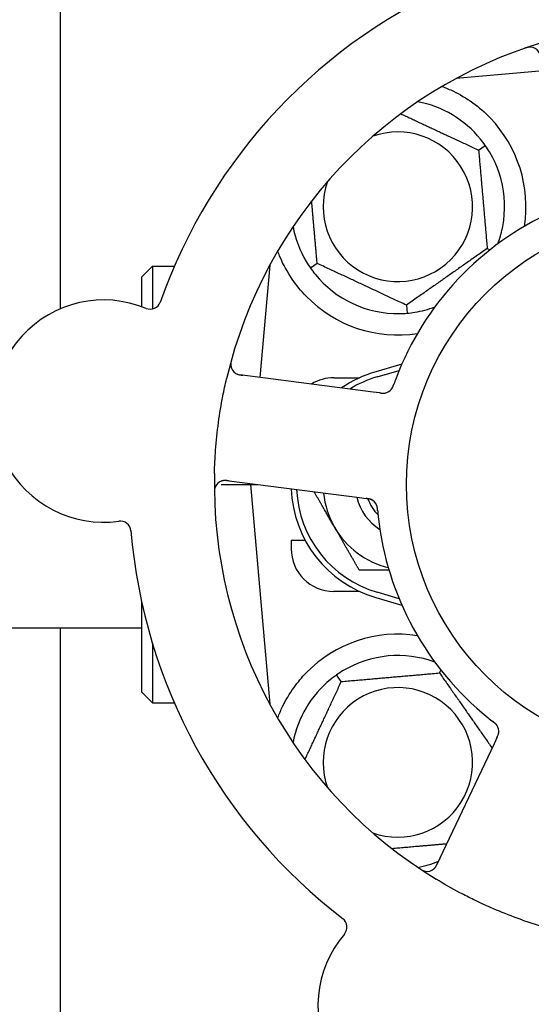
# Model space of a CAD drawing. Header units: inches. Extents: x 24 to 1128, y -69 to 748.
# Tile 53 of 256: x 109.3 to 110.79, y 222.11 to 224.99. Entities that reach past the tile are written whole.
import ezdxf

# ---------------------------------------------------------------- set-up
doc = ezdxf.new("R2010")
doc.units = ezdxf.units.IN
doc.header["$LTSCALE"] = 32
doc.header["$MEASUREMENT"] = 0
doc.layers.add('Dimension (ANSI)', color=7, linetype='Continuous', lineweight=25)
doc.layers.add('Visible (ANSI)', color=7, linetype='Continuous', lineweight=30)
doc.styles.add('Note Text (ANSI)', font='tahoma.ttf')
doc.dimstyles.new('SB Fraction-16 (ANSI)', dxfattribs={"dimscale": 32, "dimtxt": 0.125, "dimasz": 0.098425, "dimexe": 0.125, "dimexo": 0.0625, "dimgap": 0.031496, "dimtad": 0, "dimtih": 1, "dimtoh": 1, "dimdec": 4, "dimrnd": 1e-08, "dimzin": 0, "dimdsep": 46, "dimlunit": 5, "dimtxsty": 'Note Text (ANSI)', "dimcen": 0.09, "dimdle": 0.393701, "dimclrd": 256, "dimclre": 256, "dimclrt": 256, "dimadec": 0, "dimazin": 3, "dimtfac": 0.96, "dimtofl": 0, "dimtmove": 0, "dimatfit": 3, "dimfxl": 1, "dimfrac": 2, "dimtolj": 1, "dimtzin": 12, "dimlwd": -1, "dimlwe": -1, "dimarcsym": 0})

# ---------------------------------------------------------------- blocks, each defined once
blk = doc.blocks.new('*D15')
at = {"layer": 'Defpoints', "color": 0, "transparency": 16777216}
for p in [(152.2904, 475.4837), (60.9568, 155.772), (120.1654, 155.772)]:
    blk.add_point(p, dxfattribs=at)
at = {"layer": 'Dimension (ANSI)', "transparency": 16777216}
for p, q in [((150.2904, 475.4837), (56.9568, 475.4837)), ((60.9568, 472.3341), (60.9568, 338.1609)), ((60.9568, 158.9216), (60.9568, 331.0948)), ((118.1654, 155.772), (56.9568, 155.772))]:
    blk.add_line(p, q, dxfattribs=at)
for points in [[(60.4319, 472.3341), (61.4817, 472.3341), (60.9568, 475.4837)], [(60.4319, 158.9216), (61.4817, 158.9216), (60.9568, 155.772)]]:
    blk.add_solid(points, dxfattribs=at)
at = {"layer": 'Dimension (ANSI)', "transparency": 16777216, "insert": (48.754, 337.153), "char_height": 4, "attachment_point": 1, "style": 'Note Text (ANSI)'}
blk.add_mtext('\\A1;319 11/16', dxfattribs=at)

msp = doc.modelspace()

# ---------------------------------------------------------------- linework, layer by layer
at = {"layer": 'Visible (ANSI)'}
for p, q in [((109.41537, 224.14827), (109.41537, 250.54617)), ((110.82936, 224.84412), (110.57412, 224.82178)), ((110.64008, 224.61228), (110.65959, 224.62594)), ((110.66524, 224.3247), (110.67366, 224.32077)), ((109.65361, 224.2417), (109.68486, 224.27295)), ((109.68486, 224.27295), (109.68486, 224.14784)), ((109.68486, 224.27295), (109.74914, 224.27295)), ((110.02853, 224.27619), (109.99976, 223.94741)), ((110.02678, 224.27295), (110.02824, 224.27295)), ((110.16714, 224.28112), (110.14762, 224.26746)), ((109.65361, 224.15447), (109.65361, 224.2417)), ((110.42877, 224.15912), (110.43084, 224.13539)), ((110.41518, 223.98653), (110.33861, 223.9642)), ((110.33096, 223.90488), (109.94115, 223.95493)), ((110.21611, 223.9467), (110.29165, 223.9467)), ((110.34298, 223.9492), (110.40726, 223.96795)), ((110.35067, 223.90235), (110.33096, 223.90488)), ((109.88637, 223.6342), (109.97236, 223.6342)), ((109.90148, 223.64597), (110.29129, 223.59592)), ((109.97259, 223.63684), (109.97236, 223.6342)), ((109.97236, 223.6342), (109.99312, 223.6342)), ((109.97236, 223.6342), (110.02853, 222.99222)), ((110.29129, 223.59592), (110.31102, 223.59338)), ((110.09111, 223.4717), (110.13194, 223.4717)), ((110.09111, 223.4717), (110.09111, 223.4467)), ((110.29165, 223.3217), (110.21611, 223.3217)), ((110.40726, 223.30045), (110.34298, 223.3192)), ((109.65361, 223.0267), (109.65361, 223.28983)), ((110.33861, 223.3042), (110.41518, 223.28187)), ((109.65361, 223.2142), (107.54711, 223.2142)), ((109.41537, 208.54617), (109.41537, 223.2142)), ((109.68486, 223.17023), (109.68486, 222.99545)), ((110.23803, 223.05817), (110.22437, 223.07769)), ((110.52561, 223.08333), (110.52954, 223.09176)), ((109.65361, 223.0267), (109.68486, 222.99545)), ((109.68486, 222.99545), (109.74914, 222.99545)), ((110.02678, 222.99545), (110.02824, 222.99545)), ((110.68515, 222.87602), (110.51709, 222.52075)), ((110.69365, 222.89398), (110.68515, 222.87602))]:
    msp.add_line(p, q, dxfattribs=at)
msp.add_circle((111.21611, 223.6342), 0.7875, dxfattribs=at)
for centre, radius, start, end in [((111.21611, 223.6342), 1.6, 112.81714, 160.5497), ((111.21611, 223.6342), 1.35, 106.62287, 166.74397), ((110.79035, 224.88233), 0.03125, 10.68342, 108.83549), ((110.40361, 224.4467), 0.3125, 39.15807, 79.28378), ((110.40361, 224.4467), 0.375, 351.21293, 43.75453), ((110.40361, 224.4467), 0.21875, 160.34111, 109.65889), ((110.40361, 224.4467), 0.3125, 339.72028, 30.84193), ((111.21611, 223.6342), 0.875, 114.19111, 159.17573), ((110.40361, 224.4467), 0.3125, 190.71622, 210.84193), ((110.40361, 224.4467), 0.3125, 219.15807, 270.84193), ((109.54235, 223.84911), 0.325, 67.56477, 277.80207), ((110.40361, 224.4467), 0.375, 224.27762, 278.78707), ((109.67831, 224.17839), 0.03125, 247.56477, 340.51231), ((110.40361, 224.4467), 0.3125, 279.15807, 290.27972), ((109.94513, 223.98593), 0.03125, 164.53135, 262.68342), ((110.21611, 223.8217), 0.125, 90, 121.69426), ((110.43486, 223.6342), 0.34375, 106.2602, 124.73634), ((110.43486, 223.6342), 0.32812, 106.2602, 121.61609), ((110.3604, 223.93261), 0.03125, 280.67765, 322.13682), ((111.21611, 223.6342), 1.35, 178.62287, 238.74397), ((109.8975, 223.61497), 0.03125, 82.68342, 180.83549), ((110.43486, 223.6342), 0.34375, 182.10255, 253.7398), ((110.43486, 223.6342), 0.32812, 182.55546, 253.7398), ((110.43486, 223.6342), 0.25, 185.68783, 210), ((110.43486, 223.6342), 0.15607, 193.81163, 237.53073), ((110.43486, 223.6342), 0.126, 199.2275, 224.92348), ((110.31277, 223.56165), 0.03125, 23.46904, 65.46837), ((111.21611, 223.6342), 0.875, 186.19111, 231.17573), ((109.59071, 223.49616), 0.03125, 4.85452, 97.80207), ((110.43486, 223.6342), 0.25, 210, 256.26096), ((111.21611, 223.6342), 1.6, 184.81714, 232.5497), ((110.21611, 223.4467), 0.125, 180, 270), ((110.40361, 222.8217), 0.375, 81.21293, 135.72238), ((110.40361, 222.8217), 0.3125, 69.72028, 120.84193), ((110.40361, 222.8217), 0.3125, 129.15807, 169.28378), ((110.40361, 222.8217), 0.21875, 250.34111, 199.65889), ((110.66788, 222.91258), 0.03125, 352.67765, 34.13682), ((111.21611, 223.6342), 1.35, 250.62287, 310.74397), ((110.40361, 222.8217), 0.3125, 280.71622, 292.42184), ((110.48884, 222.53412), 0.03125, 236.53135, 334.68342), ((110.22334, 222.33983), 0.03125, 319.56477, 52.51231), ((110.4945, 222.10877), 0.325, 139.56477, 349.80207)]:
    msp.add_arc(centre, radius, start, end, dxfattribs=at)
for points, knots in [([(110.79412, 224.91335), (110.79384, 224.91338), (110.79348, 224.91341), (110.79228, 224.91349), (110.79135, 224.91351), (110.78925, 224.91344), (110.78799, 224.91333), (110.78582, 224.913), (110.78513, 224.91288), (110.7834, 224.91253), (110.78233, 224.91228), (110.78007, 224.9117), (110.77886, 224.91135), (110.77698, 224.91076), (110.77628, 224.91053), (110.7749, 224.91007), (110.77423, 224.90984), (110.77355, 224.9096)], [0.051298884, 0.051298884, 0.051298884, 0.051298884, 0.057269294, 0.057269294, 0.069785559, 0.069785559, 0.08363266, 0.08363266, 0.08945843, 0.08945843, 0.097820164, 0.097820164, 0.107290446, 0.107290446, 0.113094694, 0.113094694, 0.118968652, 0.118968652, 0.118968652, 0.118968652]), ([(110.53298, 224.79853), (110.54428, 224.79438), (110.55599, 224.78955), (110.58439, 224.77583), (110.60385, 224.76461), (110.64113, 224.73778), (110.65897, 224.72223), (110.67447, 224.70604)], [1.39089206, 1.39089206, 1.39089206, 1.39089206, 1.4959744, 1.4959744, 1.66977331, 1.66977331, 1.84048199, 1.84048199, 1.84048199, 1.84048199]), ([(110.13512, 224.1849), (110.12036, 224.20004), (110.10644, 224.21699), (110.07967, 224.256), (110.06776, 224.27841), (110.05671, 224.30414), (110.05442, 224.30985), (110.05227, 224.3156)], [0.55181372, 0.55181372, 0.55181372, 0.55181372, 0.71000954, 0.71000954, 0.90366002, 0.90366002, 0.95550669, 0.95550669, 0.95550669, 0.95550669]), ([(109.91691, 224.00107), (109.91674, 224.00046), (109.91657, 223.99987), (109.91613, 223.99825), (109.91586, 223.99721), (109.91539, 223.99527), (109.91519, 223.99437), (109.91472, 223.99204), (109.91449, 223.99059), (109.91418, 223.98806), (109.91409, 223.98693), (109.91402, 223.985), (109.91403, 223.98417), (109.9141, 223.98251), (109.91418, 223.98172), (109.9143, 223.98083), (109.91433, 223.98064), (109.91436, 223.98048)], [0, 0, 0, 0, 0.005149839, 0.005149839, 0.013554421, 0.013554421, 0.020527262, 0.020527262, 0.031641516, 0.031641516, 0.041623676, 0.041623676, 0.051235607, 0.051235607, 0.06373445, 0.06373445, 0.067355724, 0.067355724, 0.067355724, 0.067355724]), ([(109.8665, 223.66665), (109.86705, 223.68957), (109.86818, 223.71233), (109.87187, 223.76167), (109.87469, 223.78854), (109.88186, 223.84149), (109.88612, 223.86727), (109.89444, 223.90986), (109.89809, 223.92682), (109.90208, 223.94376)], [-0.73118965, -0.73118965, -0.73118965, -0.73118965, -0.55244576, -0.55244576, -0.34137939, -0.34137939, -0.13566771, -0.13566771, 0, 0, 0, 0]), ([(109.92671, 223.96068), (109.92695, 223.96051), (109.92725, 223.96031), (109.92876, 223.95933), (109.9303, 223.95849), (109.93322, 223.95724), (109.93464, 223.95673), (109.93837, 223.95567), (109.94076, 223.95515), (109.94428, 223.95457), (109.94531, 223.95441), (109.9473, 223.95414), (109.94826, 223.95402), (109.94921, 223.9539)], [0.058736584, 0.058736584, 0.058736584, 0.058736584, 0.064782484, 0.064782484, 0.086145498, 0.086145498, 0.103238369, 0.103238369, 0.123434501, 0.123434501, 0.131598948, 0.131598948, 0.13893919, 0.13893919, 0.13893919, 0.13893919]), ([(110.3846, 223.91284), (110.38474, 223.91302), (110.38493, 223.91326), (110.38545, 223.91396), (110.38582, 223.91449), (110.38654, 223.91562), (110.38691, 223.91622), (110.38758, 223.91746), (110.3879, 223.91808), (110.38863, 223.91959), (110.38905, 223.92053), (110.38964, 223.92194), (110.38981, 223.92236), (110.39042, 223.92391), (110.39085, 223.92507), (110.3914, 223.92659), (110.39154, 223.92697), (110.39173, 223.92751), (110.39179, 223.92768), (110.39185, 223.92785)], [0.044252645, 0.044252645, 0.044252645, 0.044252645, 0.05067159, 0.05067159, 0.061250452, 0.061250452, 0.07105005, 0.07105005, 0.078610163, 0.078610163, 0.087196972, 0.087196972, 0.090753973, 0.090753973, 0.100050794, 0.100050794, 0.103147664, 0.103147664, 0.104517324, 0.104517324, 0.104517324, 0.104517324]), ([(110.38483, 223.91313), (110.38483, 223.91313), (110.38485, 223.91315), (110.38494, 223.91326), (110.38502, 223.91337), (110.3853, 223.91373), (110.38551, 223.91402), (110.38621, 223.91503), (110.38672, 223.91582), (110.38769, 223.91757), (110.38816, 223.91851), (110.38918, 223.92073), (110.38973, 223.92208), (110.39073, 223.92471), (110.3912, 223.92602), (110.39172, 223.92748), (110.39179, 223.92766), (110.39185, 223.92785)], [0.030853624, 0.030853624, 0.030853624, 0.030853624, 0.032941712, 0.032941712, 0.036385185, 0.036385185, 0.042347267, 0.042347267, 0.055267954, 0.055267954, 0.065838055, 0.065838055, 0.077516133, 0.077516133, 0.087897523, 0.087897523, 0.089364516, 0.089364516, 0.089364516, 0.089364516]), ([(110.35067, 223.90235), (110.35119, 223.90228), (110.35172, 223.90221), (110.35275, 223.90209), (110.35325, 223.90202), (110.35438, 223.90189), (110.355, 223.90182), (110.35722, 223.90159), (110.35864, 223.90148), (110.36088, 223.90141), (110.36185, 223.90143), (110.36361, 223.90154), (110.36438, 223.90162), (110.36564, 223.9018), (110.36619, 223.9019), (110.36652, 223.90196), (110.36656, 223.90197), (110.36656, 223.90197), (110.36656, 223.90197), (110.36656, 223.90197)], [0, 0, 0, 0, 0.004355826, 0.004355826, 0.008687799, 0.008687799, 0.014307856, 0.014307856, 0.029588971, 0.029588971, 0.043844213, 0.043844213, 0.054171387, 0.054171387, 0.06195455, 0.06195455, 0.063871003, 0.063871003, 0.063878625, 0.063878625, 0.063878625, 0.063878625]), ([(110.35071, 223.90234), (110.35101, 223.90231), (110.3513, 223.90227), (110.35292, 223.90206), (110.35429, 223.9019), (110.35715, 223.90162), (110.35867, 223.90152), (110.36137, 223.90147), (110.36259, 223.90151), (110.36485, 223.90169), (110.36593, 223.90186), (110.36683, 223.90203), (110.36696, 223.90206), (110.36708, 223.90208)], [0, 0, 0, 0, 0.002309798, 0.002309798, 0.012623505, 0.012623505, 0.02433842, 0.02433842, 0.035397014, 0.035397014, 0.047442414, 0.047442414, 0.049661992, 0.049661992, 0.049661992, 0.049661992]), ([(109.86916, 223.62815), (109.86905, 223.62789), (109.86891, 223.62756), (109.86846, 223.62644), (109.86815, 223.62556), (109.86758, 223.62354), (109.86729, 223.62231), (109.86693, 223.62014), (109.86684, 223.61945), (109.86663, 223.6177), (109.86653, 223.6166), (109.86639, 223.61427), (109.86635, 223.61301), (109.86633, 223.61104), (109.86633, 223.61031), (109.86635, 223.60885), (109.86636, 223.60815), (109.86637, 223.60743)], [0.051298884, 0.051298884, 0.051298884, 0.051298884, 0.057269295, 0.057269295, 0.069785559, 0.069785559, 0.08363266, 0.08363266, 0.08945843, 0.08945843, 0.097820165, 0.097820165, 0.107290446, 0.107290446, 0.113094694, 0.113094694, 0.118968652, 0.118968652, 0.118968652, 0.118968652]), ([(109.90952, 223.64493), (109.90859, 223.64505), (109.90764, 223.64518), (109.90398, 223.64561), (109.90127, 223.64585), (109.89672, 223.64596), (109.89477, 223.64588), (109.8916, 223.64553), (109.89018, 223.64526), (109.88797, 223.6447), (109.88715, 223.64444), (109.8863, 223.64414), (109.88612, 223.64408), (109.88597, 223.64402)], [0, 0, 0, 0, 0.007248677, 0.007248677, 0.028564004, 0.028564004, 0.047482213, 0.047482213, 0.065361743, 0.065361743, 0.076705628, 0.076705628, 0.079955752, 0.079955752, 0.079955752, 0.079955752]), ([(110.32689, 223.58953), (110.32681, 223.58957), (110.32672, 223.58961), (110.32645, 223.58974), (110.32624, 223.58984), (110.32533, 223.59025), (110.32446, 223.5906), (110.32231, 223.59133), (110.32093, 223.59171), (110.31808, 223.59234), (110.31659, 223.5926), (110.31443, 223.59293), (110.31376, 223.59302), (110.31274, 223.59316), (110.3124, 223.59321), (110.31173, 223.59329), (110.3114, 223.59333), (110.31107, 223.59338)], [0.038929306, 0.038929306, 0.038929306, 0.038929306, 0.040726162, 0.040726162, 0.043941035, 0.043941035, 0.054249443, 0.054249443, 0.066768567, 0.066768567, 0.078206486, 0.078206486, 0.083402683, 0.083402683, 0.086046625, 0.086046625, 0.088630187, 0.088630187, 0.088630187, 0.088630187]), ([(110.32617, 223.58989), (110.32617, 223.58989), (110.32616, 223.58989), (110.3261, 223.58992), (110.32589, 223.59001), (110.32526, 223.59029), (110.32476, 223.5905), (110.32363, 223.59094), (110.32299, 223.59116), (110.32218, 223.5914), (110.32197, 223.59147), (110.32044, 223.59189), (110.31865, 223.59228), (110.31574, 223.59275), (110.31487, 223.59287), (110.3135, 223.59306), (110.31303, 223.59312), (110.31207, 223.59325), (110.31156, 223.59331), (110.31107, 223.59338)], [0.028019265, 0.028019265, 0.028019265, 0.028019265, 0.028672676, 0.028672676, 0.033062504, 0.033062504, 0.040781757, 0.040781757, 0.051074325, 0.051074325, 0.054504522, 0.054504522, 0.075062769, 0.075062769, 0.083066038, 0.083066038, 0.087153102, 0.087153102, 0.091266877, 0.091266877, 0.091266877, 0.091266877]), ([(110.34441, 223.55829), (110.34438, 223.55859), (110.34436, 223.55889), (110.34428, 223.55969), (110.34424, 223.5602), (110.34409, 223.56178), (110.34397, 223.56287), (110.34369, 223.56513), (110.34351, 223.56631), (110.34309, 223.56864), (110.34284, 223.56973), (110.34226, 223.57187), (110.34193, 223.57281), (110.34148, 223.57397), (110.34135, 223.57428), (110.34125, 223.57452)], [0.001596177, 0.001596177, 0.001596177, 0.001596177, 0.00393777, 0.00393777, 0.007842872, 0.007842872, 0.016055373, 0.016055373, 0.025513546, 0.025513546, 0.037191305, 0.037191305, 0.054193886, 0.054193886, 0.06155888, 0.06155888, 0.06155888, 0.06155888]), ([(110.34441, 223.55829), (110.34436, 223.55883), (110.34431, 223.55938), (110.34422, 223.56046), (110.34417, 223.561), (110.34399, 223.56281), (110.34385, 223.56408), (110.34356, 223.56613), (110.34343, 223.56698), (110.34307, 223.56888), (110.34284, 223.56987), (110.34236, 223.57161), (110.3421, 223.57238), (110.34165, 223.57358), (110.34144, 223.57407), (110.34132, 223.57437), (110.3413, 223.57441), (110.34129, 223.57442), (110.34129, 223.57442), (110.34129, 223.57442)], [0, 0, 0, 0, 0.004180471, 0.004180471, 0.008305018, 0.008305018, 0.018114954, 0.018114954, 0.025612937, 0.025612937, 0.036850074, 0.036850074, 0.047489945, 0.047489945, 0.056089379, 0.056089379, 0.058286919, 0.058286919, 0.058652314, 0.058652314, 0.058652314, 0.058652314]), ([(110.34441, 223.55825), (110.34445, 223.55778), (110.3445, 223.55727), (110.34455, 223.55672), (110.34498, 223.55184), (110.34563, 223.54518), (110.34621, 223.53984)], [0.48080563, 0.48080563, 0.48080563, 0.48080563, 0.5329828, 0.5329828, 0.5329828, 1, 1, 1, 1]), ([(110.05227, 222.9528), (110.0563, 222.9636), (110.06102, 222.97463), (110.0746, 223.00275), (110.08597, 223.02238), (110.11031, 223.0561), (110.12246, 223.07052), (110.13512, 223.0835)], [1.39731378, 1.39731378, 1.39731378, 1.39731378, 1.49356897, 1.49356897, 1.66386875, 1.66386875, 1.79881771, 1.79881771, 1.79881771, 1.79881771]), ([(110.69416, 222.92949), (110.69403, 222.92968), (110.69386, 222.92993), (110.69335, 222.93065), (110.69297, 222.93116), (110.69211, 222.9322), (110.69165, 222.93273), (110.69068, 222.93376), (110.6902, 222.93425), (110.68898, 222.93541), (110.68822, 222.9361), (110.68706, 222.93709), (110.68671, 222.93739), (110.68543, 222.93845), (110.68446, 222.93922), (110.68318, 222.94021), (110.68286, 222.94046), (110.68241, 222.94081), (110.68227, 222.94092), (110.68213, 222.94103)], [0.044252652, 0.044252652, 0.044252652, 0.044252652, 0.050671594, 0.050671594, 0.061250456, 0.061250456, 0.071050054, 0.071050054, 0.078610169, 0.078610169, 0.087196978, 0.087196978, 0.090753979, 0.090753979, 0.100050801, 0.100050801, 0.10314767, 0.10314767, 0.10451733, 0.10451733, 0.10451733, 0.10451733]), ([(110.69396, 222.92981), (110.69396, 222.92981), (110.69394, 222.92983), (110.69386, 222.92994), (110.69379, 222.93006), (110.69353, 222.93043), (110.69332, 222.93072), (110.69257, 222.9317), (110.69198, 222.93243), (110.69061, 222.93389), (110.68987, 222.93463), (110.68807, 222.93628), (110.68696, 222.93723), (110.68476, 222.939), (110.68366, 222.93985), (110.68243, 222.94079), (110.68228, 222.94091), (110.68213, 222.94103)], [0.030853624, 0.030853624, 0.030853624, 0.030853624, 0.032941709, 0.032941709, 0.03638518, 0.03638518, 0.042347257, 0.042347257, 0.055267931, 0.055267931, 0.065838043, 0.065838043, 0.077516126, 0.077516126, 0.087897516, 0.087897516, 0.089364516, 0.089364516, 0.089364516, 0.089364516]), ([(110.69365, 222.89398), (110.69387, 222.89446), (110.6941, 222.89494), (110.69454, 222.89587), (110.69476, 222.89633), (110.69523, 222.89737), (110.69549, 222.89793), (110.6964, 222.89997), (110.69694, 222.9013), (110.69769, 222.9034), (110.69798, 222.90433), (110.69842, 222.90604), (110.69858, 222.90679), (110.6988, 222.90805), (110.69888, 222.90861), (110.69892, 222.90893), (110.69892, 222.90898), (110.69892, 222.90898), (110.69892, 222.90898), (110.69892, 222.90898)], [0, 0, 0, 0, 0.004355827, 0.004355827, 0.008687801, 0.008687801, 0.014307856, 0.014307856, 0.029588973, 0.029588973, 0.043844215, 0.043844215, 0.054171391, 0.054171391, 0.061954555, 0.061954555, 0.063871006, 0.063871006, 0.063878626, 0.063878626, 0.063878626, 0.063878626]), ([(110.69367, 222.89402), (110.69379, 222.89429), (110.69392, 222.89456), (110.69462, 222.89604), (110.6952, 222.89729), (110.69635, 222.89992), (110.69691, 222.90133), (110.69779, 222.90388), (110.69813, 222.90506), (110.69866, 222.90727), (110.69883, 222.90835), (110.69895, 222.90926), (110.69896, 222.90939), (110.69898, 222.9095)], [0, 0, 0, 0, 0.002309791, 0.002309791, 0.012623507, 0.012623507, 0.024338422, 0.024338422, 0.035397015, 0.035397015, 0.047442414, 0.047442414, 0.049661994, 0.049661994, 0.049661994, 0.049661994]), ([(110.46572, 222.51196), (110.46625, 222.51161), (110.46676, 222.51127), (110.46816, 222.51035), (110.46907, 222.50976), (110.47077, 222.50872), (110.47156, 222.50825), (110.47363, 222.50709), (110.47494, 222.50642), (110.47725, 222.50534), (110.4783, 222.50491), (110.48011, 222.50425), (110.4809, 222.504), (110.4825, 222.50355), (110.48328, 222.50338), (110.48417, 222.50322), (110.48435, 222.50319), (110.48451, 222.50317)], [0, 0, 0, 0, 0.005149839, 0.005149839, 0.013554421, 0.013554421, 0.020527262, 0.020527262, 0.031641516, 0.031641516, 0.041623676, 0.041623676, 0.051235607, 0.051235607, 0.06373445, 0.06373445, 0.067355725, 0.067355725, 0.067355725, 0.067355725]), ([(110.50716, 222.5088), (110.5074, 222.50898), (110.50769, 222.5092), (110.50908, 222.51033), (110.51035, 222.51154), (110.51244, 222.51392), (110.51337, 222.51512), (110.51553, 222.51834), (110.51677, 222.52045), (110.5184, 222.52362), (110.51887, 222.52456), (110.51975, 222.52636), (110.52016, 222.52723), (110.52057, 222.5281)], [0.058736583, 0.058736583, 0.058736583, 0.058736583, 0.064782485, 0.064782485, 0.086145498, 0.086145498, 0.103238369, 0.103238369, 0.1234345, 0.1234345, 0.131598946, 0.131598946, 0.138939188, 0.138939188, 0.138939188, 0.138939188]), ([(110.7682, 222.36067), (110.75999, 222.36356), (110.7518, 222.36653), (110.72055, 222.3782), (110.69791, 222.38738), (110.65893, 222.40441), (110.64255, 222.41197), (110.61249, 222.42657), (110.59879, 222.43351), (110.56175, 222.45309), (110.5386, 222.46621), (110.51564, 222.48014)], [-0.73117437, -0.73117437, -0.73117437, -0.73117437, -0.66329539, -0.66329539, -0.47009836, -0.47009836, -0.32966499, -0.32966499, -0.20932583, -0.20932583, 0, 0, 0, 0])]:
    msp.add_open_spline(points, degree=3, knots=knots, dxfattribs=at)
for points, weights in [([(110.41203, 224.71862), (110.52267, 224.66703), (110.64008, 224.61228)], [1.07748863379, 1.18694802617, 1.04422863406]), ([(110.64008, 224.61228), (110.65266, 224.46849), (110.66524, 224.3247)], [1.04422863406, 1.20577136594, 1.04422863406]), ([(110.16714, 224.28112), (110.15862, 224.37851), (110.15115, 224.46388)], [1.04422863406, 1.14843950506, 1.11819795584]), ([(110.05227, 224.3156), (110.0524, 224.31717), (110.05253, 224.31874)], [0.999914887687, 0.999914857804, 0.999914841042]), ([(110.66524, 224.3247), (110.547, 224.24191), (110.42877, 224.15912)], [1.04422863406, 1.20577136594, 1.04422863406]), ([(110.42877, 224.15912), (110.29795, 224.22012), (110.16714, 224.28112)], [1.04422863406, 1.20577136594, 1.04422863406]), ([(110.21835, 223.5092), (110.18994, 223.55841), (110.15844, 223.61297)], [1, 1.03200893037, 1.01002889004]), ([(110.29052, 223.3842), (110.25185, 223.45119), (110.21835, 223.5092)], [1, 1.0379548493, 1]), ([(110.37758, 223.3842), (110.33662, 223.3842), (110.29052, 223.3842)], [1.01840264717, 1.02228011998, 1]), ([(110.23803, 223.05817), (110.38182, 223.07075), (110.52561, 223.08333)], [1.04422863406, 1.20577136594, 1.04422863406]), ([(110.52561, 223.08333), (110.6038, 222.97166), (110.67935, 222.86376)], [1.04422863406, 1.19550179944, 1.06346205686]), ([(110.13169, 222.83012), (110.18328, 222.94077), (110.23803, 223.05817)], [1.07748863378, 1.18694802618, 1.04422863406]), ([(110.05253, 222.94967), (110.0524, 222.95124), (110.05227, 222.9528)], [0.999914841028, 0.999914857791, 0.999914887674]), ([(110.54666, 222.58326), (110.46277, 222.57592), (110.38643, 222.56924)], [1.06521891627, 1.14516515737, 1.11819795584])]:
    msp.add_rational_spline(points, weights, degree=2, dxfattribs=at)
for points in [[(110.65959, 224.62594), (110.65522, 224.63219), (110.65049, 224.63843), (110.64592, 224.64403)], [(110.67192, 224.60691), (110.66821, 224.61312), (110.66396, 224.6197), (110.65959, 224.62594)], [(110.1353, 224.28649), (110.13901, 224.28029), (110.14326, 224.27371), (110.14762, 224.26746)], [(110.14762, 224.26746), (110.152, 224.26122), (110.15673, 224.25497), (110.16129, 224.24937)], [(110.4082, 224.13424), (110.41543, 224.13434), (110.42325, 224.13473), (110.43084, 224.13539)], [(110.43084, 224.13539), (110.43844, 224.13606), (110.44621, 224.13703), (110.45335, 224.13818)], [(110.39827, 223.94527), (110.39614, 223.93968), (110.39351, 223.93249), (110.39185, 223.92784)], [(110.22437, 223.07769), (110.21812, 223.07331), (110.21188, 223.06858), (110.20628, 223.06402)], [(110.2434, 223.09001), (110.23719, 223.0863), (110.23061, 223.08205), (110.22437, 223.07769)], [(110.66754, 222.95251), (110.6722, 222.94876), (110.67822, 222.94404), (110.68213, 222.94103)]]:
    msp.add_open_spline(points, degree=3, dxfattribs=at)

# ---------------------------------------------------------------- dimensions: what is measured, and where the dimension line sits
at = {"layer": 'Dimension (ANSI)'}
dim = msp.add_linear_dim(base=(60.95681, 155.77197), p1=(152.29037, 475.48367), p2=(120.16537, 155.77197), angle=270, dimstyle='SB Fraction-16 (ANSI)', override={"dimgap": 0.031496, "dimdec": 4, "dimtol": 0, "dimlim": 0, "dimtp": 0, "dimtm": 0, "dimtdec": 2, "dimatfit": 1}, dxfattribs=at)
dim.commit()
dim.dimension.update_dxf_attribs({"geometry": '*D15', "text_midpoint": (60.95681, 334.62782), "dimtype": 160})

doc.saveas('drawing.dxf')
